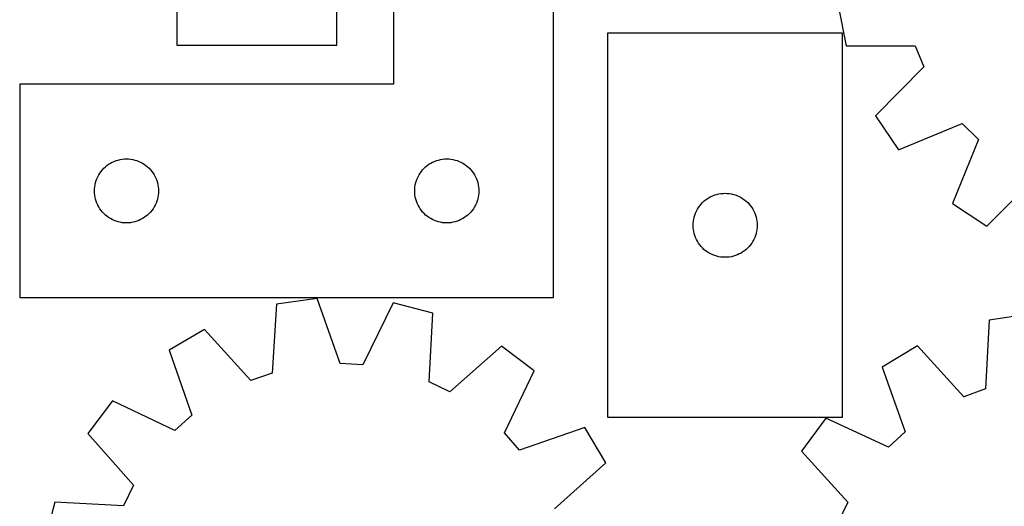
# Model space of a CAD drawing. Header units: millimetres. Extents: x 7 to 1243, y 7 to 1470.
# Tile 20 of 26: x 573 to 849, y 982 to 1119. Entities that reach past the tile are written whole.
import ezdxf

# ---------------------------------------------------------------- set-up
doc = ezdxf.new("R2010")
doc.units = ezdxf.units.MM
doc.layers.add('CUT', color=7, linetype='CONTINUOUS', true_color=0x000000)

msp = doc.modelspace()

# ---------------------------------------------------------------- linework, layer by layer
at = {"layer": 'CUT'}
for p, q in [((616.65203, 1291.638731), (616.65203, 1111.638731)), ((661.65203, 1111.638731), (661.65203, 1231.638731)), ((677.539364, 1220.65192), (677.539364, 1100.65192)), ((722.539364, 1040.65192), (722.539364, 1220.65192)), ((802.482972, 1122.795197), (804.778421, 1111.489606)), ((737.754783, 1114.991761), (737.754783, 1006.991761)), ((803.754783, 1114.991761), (737.754783, 1114.991761)), ((803.754783, 1006.991761), (803.754783, 1114.991761)), ((616.65203, 1111.638731), (661.65203, 1111.638731)), ((804.778421, 1111.489606), (824.154755, 1111.499598)), ((824.154755, 1111.499598), (826.638872, 1105.569012)), ((826.638872, 1105.569012), (813.039669, 1091.766691)), ((677.539364, 1100.65192), (572.539364, 1100.65192)), ((572.539364, 1100.65192), (572.539364, 1040.65192)), ((813.039669, 1091.766691), (819.486849, 1082.200117)), ((819.486849, 1082.200117), (837.384423, 1089.62435)), ((837.384423, 1089.62435), (841.948986, 1085.095834)), ((841.948986, 1085.095834), (834.66688, 1067.139962)), ((599.095214, 1078.966835), (599.646409, 1079.174291)), ((599.646409, 1079.174291), (600.209993, 1079.345252)), ((600.209993, 1079.345252), (600.783552, 1079.478987)), ((600.783552, 1079.478987), (601.364629, 1079.574923)), ((601.364629, 1079.574923), (601.950736, 1079.63265)), ((601.950736, 1079.63265), (602.539364, 1079.65192)), ((602.539364, 1079.65192), (603.127993, 1079.63265)), ((603.127993, 1079.63265), (603.7141, 1079.574923)), ((603.7141, 1079.574923), (604.295177, 1079.478987)), ((604.295177, 1079.478987), (604.868736, 1079.345252)), ((604.868736, 1079.345252), (605.43232, 1079.174291)), ((605.43232, 1079.174291), (605.983515, 1078.966835)), ((689.095214, 1078.966835), (689.646409, 1079.174291)), ((689.646409, 1079.174291), (690.209993, 1079.345252)), ((690.209993, 1079.345252), (690.783552, 1079.478987)), ((690.783552, 1079.478987), (691.364629, 1079.574923)), ((691.364629, 1079.574923), (691.950736, 1079.63265)), ((691.950736, 1079.63265), (692.539364, 1079.65192)), ((692.539364, 1079.65192), (693.127993, 1079.63265)), ((693.127993, 1079.63265), (693.7141, 1079.574923)), ((693.7141, 1079.574923), (694.295177, 1079.478987)), ((694.295177, 1079.478987), (694.868736, 1079.345252)), ((694.868736, 1079.345252), (695.43232, 1079.174291)), ((695.43232, 1079.174291), (695.983515, 1078.966835)), ((595.399184, 1076.130773), (595.772806, 1076.586032)), ((595.772806, 1076.586032), (596.175403, 1077.015881)), ((596.175403, 1077.015881), (596.605252, 1077.418478)), ((596.605252, 1077.418478), (597.060512, 1077.7921)), ((597.060512, 1077.7921), (597.539232, 1078.135146)), ((597.539232, 1078.135146), (598.039364, 1078.446148)), ((598.039364, 1078.446148), (598.558766, 1078.723774)), ((598.558766, 1078.723774), (599.095214, 1078.966835)), ((605.983515, 1078.966835), (606.519963, 1078.723774)), ((606.519963, 1078.723774), (607.039364, 1078.446148)), ((607.039364, 1078.446148), (607.539497, 1078.135146)), ((607.539497, 1078.135146), (608.018217, 1077.7921)), ((608.018217, 1077.7921), (608.473477, 1077.418478)), ((608.473477, 1077.418478), (608.903326, 1077.015881)), ((608.903326, 1077.015881), (609.305923, 1076.586032)), ((609.305923, 1076.586032), (609.679545, 1076.130773)), ((685.399184, 1076.130773), (685.772806, 1076.586032)), ((685.772806, 1076.586032), (686.175403, 1077.015881)), ((686.175403, 1077.015881), (686.605252, 1077.418478)), ((686.605252, 1077.418478), (687.060512, 1077.7921)), ((687.060512, 1077.7921), (687.539232, 1078.135146)), ((687.539232, 1078.135146), (688.039364, 1078.446148)), ((688.039364, 1078.446148), (688.558766, 1078.723774)), ((688.558766, 1078.723774), (689.095214, 1078.966835)), ((695.983515, 1078.966835), (696.519963, 1078.723774)), ((696.519963, 1078.723774), (697.039364, 1078.446148)), ((697.039364, 1078.446148), (697.539497, 1078.135146)), ((697.539497, 1078.135146), (698.018217, 1077.7921)), ((698.018217, 1077.7921), (698.473477, 1077.418478)), ((698.473477, 1077.418478), (698.903326, 1077.015881)), ((698.903326, 1077.015881), (699.305923, 1076.586032)), ((699.305923, 1076.586032), (699.679545, 1076.130773)), ((593.846032, 1072.981291), (594.016993, 1073.544875)), ((594.016993, 1073.544875), (594.224449, 1074.096071)), ((594.224449, 1074.096071), (594.46751, 1074.632518)), ((594.46751, 1074.632518), (594.745136, 1075.15192)), ((594.745136, 1075.15192), (595.056138, 1075.652052)), ((595.056138, 1075.652052), (595.399184, 1076.130773)), ((609.679545, 1076.130773), (610.022591, 1075.652052)), ((610.022591, 1075.652052), (610.333593, 1075.15192)), ((610.333593, 1075.15192), (610.611219, 1074.632518)), ((610.611219, 1074.632518), (610.85428, 1074.096071)), ((610.85428, 1074.096071), (611.061736, 1073.544875)), ((611.061736, 1073.544875), (611.232697, 1072.981291)), ((683.846032, 1072.981291), (684.016993, 1073.544875)), ((684.016993, 1073.544875), (684.224449, 1074.096071)), ((684.224449, 1074.096071), (684.46751, 1074.632518)), ((684.46751, 1074.632518), (684.745136, 1075.15192)), ((684.745136, 1075.15192), (685.056138, 1075.652052)), ((685.056138, 1075.652052), (685.399184, 1076.130773)), ((699.679545, 1076.130773), (700.022591, 1075.652052)), ((700.022591, 1075.652052), (700.333593, 1075.15192)), ((700.333593, 1075.15192), (700.611219, 1074.632518)), ((700.611219, 1074.632518), (700.85428, 1074.096071)), ((700.85428, 1074.096071), (701.061736, 1073.544875)), ((701.061736, 1073.544875), (701.232697, 1072.981291)), ((844.284267, 1060.768829), (857.978339, 1074.477032)), ((593.539364, 1070.65192), (593.558634, 1071.240548)), ((593.558634, 1071.240548), (593.616361, 1071.826655)), ((593.616361, 1071.826655), (593.712297, 1072.407733)), ((593.712297, 1072.407733), (593.846032, 1072.981291)), ((611.232697, 1072.981291), (611.366432, 1072.407733)), ((611.366432, 1072.407733), (611.462368, 1071.826655)), ((611.462368, 1071.826655), (611.520095, 1071.240548)), ((611.520095, 1071.240548), (611.539364, 1070.65192)), ((683.539364, 1070.65192), (683.558634, 1071.240548)), ((683.558634, 1071.240548), (683.616361, 1071.826655)), ((683.616361, 1071.826655), (683.712297, 1072.407733)), ((683.712297, 1072.407733), (683.846032, 1072.981291)), ((701.232697, 1072.981291), (701.366432, 1072.407733)), ((701.366432, 1072.407733), (701.462368, 1071.826655)), ((701.462368, 1071.826655), (701.520095, 1071.240548)), ((701.520095, 1071.240548), (701.539364, 1070.65192)), ((593.558634, 1070.063292), (593.539364, 1070.65192)), ((593.616361, 1069.477184), (593.558634, 1070.063292)), ((593.712297, 1068.896107), (593.616361, 1069.477184)), ((593.846032, 1068.322548), (593.712297, 1068.896107)), ((594.016993, 1067.758964), (593.846032, 1068.322548)), ((611.232697, 1068.322548), (611.061736, 1067.758964)), ((611.366432, 1068.896107), (611.232697, 1068.322548)), ((611.462368, 1069.477184), (611.366432, 1068.896107)), ((611.520095, 1070.063292), (611.462368, 1069.477184)), ((611.539364, 1070.65192), (611.520095, 1070.063292)), ((683.558634, 1070.063292), (683.539364, 1070.65192)), ((683.616361, 1069.477184), (683.558634, 1070.063292)), ((683.712297, 1068.896107), (683.616361, 1069.477184)), ((683.846032, 1068.322548), (683.712297, 1068.896107)), ((684.016993, 1067.758964), (683.846032, 1068.322548)), ((701.232697, 1068.322548), (701.061736, 1067.758964)), ((701.366432, 1068.896107), (701.232697, 1068.322548)), ((701.462368, 1069.477184), (701.366432, 1068.896107)), ((701.520095, 1070.063292), (701.462368, 1069.477184)), ((701.539364, 1070.65192), (701.520095, 1070.063292)), ((764.820671, 1067.758319), (765.27593, 1068.131941)), ((765.27593, 1068.131941), (765.754651, 1068.474987)), ((765.754651, 1068.474987), (766.254783, 1068.785989)), ((766.254783, 1068.785989), (766.774185, 1069.063615)), ((766.774185, 1069.063615), (767.310632, 1069.306676)), ((767.310632, 1069.306676), (767.861828, 1069.514132)), ((767.861828, 1069.514132), (768.425412, 1069.685093)), ((768.425412, 1069.685093), (768.99897, 1069.818828)), ((768.99897, 1069.818828), (769.580048, 1069.914764)), ((769.580048, 1069.914764), (770.166155, 1069.972491)), ((770.166155, 1069.972491), (770.754783, 1069.991761)), ((770.754783, 1069.991761), (771.343412, 1069.972491)), ((771.343412, 1069.972491), (771.929519, 1069.914764)), ((771.929519, 1069.914764), (772.510596, 1069.818828)), ((772.510596, 1069.818828), (773.084155, 1069.685093)), ((773.084155, 1069.685093), (773.647739, 1069.514132)), ((773.647739, 1069.514132), (774.198934, 1069.306676)), ((774.198934, 1069.306676), (774.735382, 1069.063615)), ((774.735382, 1069.063615), (775.254783, 1068.785989)), ((775.254783, 1068.785989), (775.754915, 1068.474987)), ((775.754915, 1068.474987), (776.233636, 1068.131941)), ((776.233636, 1068.131941), (776.688896, 1067.758319)), ((594.224449, 1067.207769), (594.016993, 1067.758964)), ((594.46751, 1066.671321), (594.224449, 1067.207769)), ((594.745136, 1066.15192), (594.46751, 1066.671321)), ((595.056138, 1065.651788), (594.745136, 1066.15192)), ((595.399184, 1065.173067), (595.056138, 1065.651788)), ((610.022591, 1065.651788), (609.679545, 1065.173067)), ((610.333593, 1066.15192), (610.022591, 1065.651788)), ((610.611219, 1066.671321), (610.333593, 1066.15192)), ((610.85428, 1067.207769), (610.611219, 1066.671321)), ((611.061736, 1067.758964), (610.85428, 1067.207769)), ((684.224449, 1067.207769), (684.016993, 1067.758964)), ((684.46751, 1066.671321), (684.224449, 1067.207769)), ((684.745136, 1066.15192), (684.46751, 1066.671321)), ((685.056138, 1065.651788), (684.745136, 1066.15192)), ((685.399184, 1065.173067), (685.056138, 1065.651788)), ((700.022591, 1065.651788), (699.679545, 1065.173067)), ((700.333593, 1066.15192), (700.022591, 1065.651788)), ((700.611219, 1066.671321), (700.333593, 1066.15192)), ((700.85428, 1067.207769), (700.611219, 1066.671321)), ((701.061736, 1067.758964), (700.85428, 1067.207769)), ((762.682929, 1064.972359), (762.960555, 1065.491761)), ((762.960555, 1065.491761), (763.271557, 1065.991893)), ((763.271557, 1065.991893), (763.614603, 1066.470613)), ((763.614603, 1066.470613), (763.988225, 1066.925873)), ((763.988225, 1066.925873), (764.390822, 1067.355722)), ((764.390822, 1067.355722), (764.820671, 1067.758319)), ((776.688896, 1067.758319), (777.118744, 1067.355722)), ((777.118744, 1067.355722), (777.521342, 1066.925873)), ((777.521342, 1066.925873), (777.894963, 1066.470613)), ((777.894963, 1066.470613), (778.23801, 1065.991893)), ((778.23801, 1065.991893), (778.549012, 1065.491761)), ((778.549012, 1065.491761), (778.826638, 1064.972359)), ((834.66688, 1067.139962), (844.284267, 1060.768829)), ((595.772806, 1064.717807), (595.399184, 1065.173067)), ((596.175403, 1064.287959), (595.772806, 1064.717807)), ((596.605252, 1063.885361), (596.175403, 1064.287959)), ((597.060512, 1063.51174), (596.605252, 1063.885361)), ((597.539232, 1063.168693), (597.060512, 1063.51174)), ((598.039364, 1062.857691), (597.539232, 1063.168693)), ((598.558766, 1062.580065), (598.039364, 1062.857691)), ((599.095214, 1062.337004), (598.558766, 1062.580065)), ((606.519963, 1062.580065), (605.983515, 1062.337004)), ((607.039364, 1062.857691), (606.519963, 1062.580065)), ((607.539497, 1063.168693), (607.039364, 1062.857691)), ((608.018217, 1063.51174), (607.539497, 1063.168693)), ((608.473477, 1063.885361), (608.018217, 1063.51174)), ((608.903326, 1064.287959), (608.473477, 1063.885361)), ((609.305923, 1064.717807), (608.903326, 1064.287959)), ((609.679545, 1065.173067), (609.305923, 1064.717807)), ((685.772806, 1064.717807), (685.399184, 1065.173067)), ((686.175403, 1064.287959), (685.772806, 1064.717807)), ((686.605252, 1063.885361), (686.175403, 1064.287959)), ((687.060512, 1063.51174), (686.605252, 1063.885361)), ((687.539232, 1063.168693), (687.060512, 1063.51174)), ((688.039364, 1062.857691), (687.539232, 1063.168693)), ((688.558766, 1062.580065), (688.039364, 1062.857691)), ((689.095214, 1062.337004), (688.558766, 1062.580065)), ((696.519963, 1062.580065), (695.983515, 1062.337004)), ((697.039364, 1062.857691), (696.519963, 1062.580065)), ((697.539497, 1063.168693), (697.039364, 1062.857691)), ((698.018217, 1063.51174), (697.539497, 1063.168693)), ((698.473477, 1063.885361), (698.018217, 1063.51174)), ((698.903326, 1064.287959), (698.473477, 1063.885361)), ((699.305923, 1064.717807), (698.903326, 1064.287959)), ((699.679545, 1065.173067), (699.305923, 1064.717807)), ((761.83178, 1062.166496), (761.927716, 1062.747573)), ((761.927716, 1062.747573), (762.061451, 1063.321132)), ((762.061451, 1063.321132), (762.232412, 1063.884716)), ((762.232412, 1063.884716), (762.439868, 1064.435911)), ((762.439868, 1064.435911), (762.682929, 1064.972359)), ((778.826638, 1064.972359), (779.069699, 1064.435911)), ((779.069699, 1064.435911), (779.277155, 1063.884716)), ((779.277155, 1063.884716), (779.448116, 1063.321132)), ((779.448116, 1063.321132), (779.581851, 1062.747573)), ((779.581851, 1062.747573), (779.677787, 1062.166496)), ((599.646409, 1062.129549), (599.095214, 1062.337004)), ((600.209993, 1061.958587), (599.646409, 1062.129549)), ((600.783552, 1061.824852), (600.209993, 1061.958587)), ((601.364629, 1061.728916), (600.783552, 1061.824852)), ((601.950736, 1061.671189), (601.364629, 1061.728916)), ((602.539364, 1061.65192), (601.950736, 1061.671189)), ((603.127993, 1061.671189), (602.539364, 1061.65192)), ((603.7141, 1061.728916), (603.127993, 1061.671189)), ((604.295177, 1061.824852), (603.7141, 1061.728916)), ((604.868736, 1061.958587), (604.295177, 1061.824852)), ((605.43232, 1062.129549), (604.868736, 1061.958587)), ((605.983515, 1062.337004), (605.43232, 1062.129549)), ((689.646409, 1062.129549), (689.095214, 1062.337004)), ((690.209993, 1061.958587), (689.646409, 1062.129549)), ((690.783552, 1061.824852), (690.209993, 1061.958587)), ((691.364629, 1061.728916), (690.783552, 1061.824852)), ((691.950736, 1061.671189), (691.364629, 1061.728916)), ((692.539364, 1061.65192), (691.950736, 1061.671189)), ((693.127993, 1061.671189), (692.539364, 1061.65192)), ((693.7141, 1061.728916), (693.127993, 1061.671189)), ((694.295177, 1061.824852), (693.7141, 1061.728916)), ((694.868736, 1061.958587), (694.295177, 1061.824852)), ((695.43232, 1062.129549), (694.868736, 1061.958587)), ((695.983515, 1062.337004), (695.43232, 1062.129549)), ((761.754783, 1060.991761), (761.774053, 1061.580389)), ((761.774053, 1060.403132), (761.754783, 1060.991761)), ((761.774053, 1061.580389), (761.83178, 1062.166496)), ((761.83178, 1059.817025), (761.774053, 1060.403132)), ((761.927716, 1059.235948), (761.83178, 1059.817025)), ((779.677787, 1059.817025), (779.581851, 1059.235948)), ((779.677787, 1062.166496), (779.735514, 1061.580389)), ((779.735514, 1060.403132), (779.677787, 1059.817025)), ((779.735514, 1061.580389), (779.754783, 1060.991761)), ((779.754783, 1060.991761), (779.735514, 1060.403132)), ((762.061451, 1058.662389), (761.927716, 1059.235948)), ((762.232412, 1058.098805), (762.061451, 1058.662389)), ((762.439868, 1057.54761), (762.232412, 1058.098805)), ((762.682929, 1057.011162), (762.439868, 1057.54761)), ((762.960555, 1056.491761), (762.682929, 1057.011162)), ((778.826638, 1057.011162), (778.549012, 1056.491761)), ((779.069699, 1057.54761), (778.826638, 1057.011162)), ((779.277155, 1058.098805), (779.069699, 1057.54761)), ((779.448116, 1058.662389), (779.277155, 1058.098805)), ((779.581851, 1059.235948), (779.448116, 1058.662389)), ((763.271557, 1055.991628), (762.960555, 1056.491761)), ((763.614603, 1055.512908), (763.271557, 1055.991628)), ((763.988225, 1055.057648), (763.614603, 1055.512908)), ((764.390822, 1054.6278), (763.988225, 1055.057648)), ((764.820671, 1054.225202), (764.390822, 1054.6278)), ((765.27593, 1053.85158), (764.820671, 1054.225202)), ((776.688896, 1054.225202), (776.233636, 1053.85158)), ((777.118744, 1054.6278), (776.688896, 1054.225202)), ((777.521342, 1055.057648), (777.118744, 1054.6278)), ((777.894963, 1055.512908), (777.521342, 1055.057648)), ((778.23801, 1055.991628), (777.894963, 1055.512908)), ((778.549012, 1056.491761), (778.23801, 1055.991628)), ((765.754651, 1053.508534), (765.27593, 1053.85158)), ((766.254783, 1053.197532), (765.754651, 1053.508534)), ((766.774185, 1052.919906), (766.254783, 1053.197532)), ((767.310632, 1052.676845), (766.774185, 1052.919906)), ((767.861828, 1052.469389), (767.310632, 1052.676845)), ((768.425412, 1052.298428), (767.861828, 1052.469389)), ((768.99897, 1052.164693), (768.425412, 1052.298428)), ((769.580048, 1052.068757), (768.99897, 1052.164693)), ((770.166155, 1052.01103), (769.580048, 1052.068757)), ((770.754783, 1051.991761), (770.166155, 1052.01103)), ((771.343412, 1052.01103), (770.754783, 1051.991761)), ((771.929519, 1052.068757), (771.343412, 1052.01103)), ((772.510596, 1052.164693), (771.929519, 1052.068757)), ((773.084155, 1052.298428), (772.510596, 1052.164693)), ((773.647739, 1052.469389), (773.084155, 1052.298428)), ((774.198934, 1052.676845), (773.647739, 1052.469389)), ((774.735382, 1052.919906), (774.198934, 1052.676845)), ((775.254783, 1053.197532), (774.735382, 1052.919906)), ((775.754915, 1053.508534), (775.254783, 1053.197532)), ((776.233636, 1053.85158), (775.754915, 1053.508534)), ((572.539364, 1040.65192), (722.539364, 1040.65192)), ((656.10028, 1040.392077), (644.676801, 1038.782858)), ((662.557408, 1022.123308), (656.10028, 1040.392077)), ((644.676801, 1038.782858), (643.517832, 1019.441213)), ((677.449487, 1039.186683), (668.977012, 1021.760852)), ((688.619227, 1036.301832), (677.449487, 1039.186683)), ((687.593681, 1016.952654), (688.619227, 1036.301832)), ((856.336559, 1036.014659), (844.927007, 1034.309488)), ((844.927007, 1034.309488), (843.930634, 1014.958787)), ((624.491421, 1031.726509), (614.553324, 1025.868207)), ((637.448185, 1017.319403), (624.491421, 1031.726509)), ((707.882038, 1027.018205), (693.385916, 1014.161112)), ((717.097548, 1020.078476), (707.882038, 1027.018205)), ((824.801645, 1027.083743), (814.913134, 1021.142125)), ((837.879034, 1012.78604), (824.801645, 1027.083743)), ((614.553324, 1025.868207), (620.884303, 1007.55534)), ((668.977012, 1021.760852), (662.557408, 1022.123308)), ((814.913134, 1021.142125), (821.397798, 1002.883112)), ((643.517832, 1019.441213), (637.448185, 1017.319403)), ((708.745457, 1002.594626), (717.097548, 1020.078476)), ((693.385916, 1014.161112), (687.593681, 1016.952654)), ((843.930634, 1014.958787), (837.879034, 1012.78604)), ((598.604813, 1011.62438), (591.665083, 1002.408871)), ((616.088663, 1003.272289), (598.604813, 1011.62438)), ((620.884303, 1007.55534), (616.088663, 1003.272289)), ((737.754783, 1006.991761), (803.754783, 1006.991761)), ((799.084897, 1006.764763), (792.222863, 997.491255)), ((816.638323, 998.559908), (799.084897, 1006.764763)), ((591.665083, 1002.408871), (604.522176, 987.912748)), ((713.028507, 997.798986), (708.745457, 1002.594626)), ((731.341375, 1004.129965), (713.028507, 997.798986)), ((737.199676, 994.191867), (731.341375, 1004.129965)), ((821.397798, 1002.883112), (816.638323, 998.559908)), ((792.222863, 997.491255), (805.201333, 983.1037)), ((722.792571, 981.235104), (737.199676, 994.191867)), ((604.522176, 987.912748), (601.730634, 982.120513)), ((582.381457, 983.14606), (579.496606, 971.976319)), ((601.730634, 982.120513), (582.381457, 983.14606)), ((805.201333, 983.1037), (802.45857, 977.288209))]:
    msp.add_line(p, q, dxfattribs=at)

doc.saveas('drawing.dxf')
